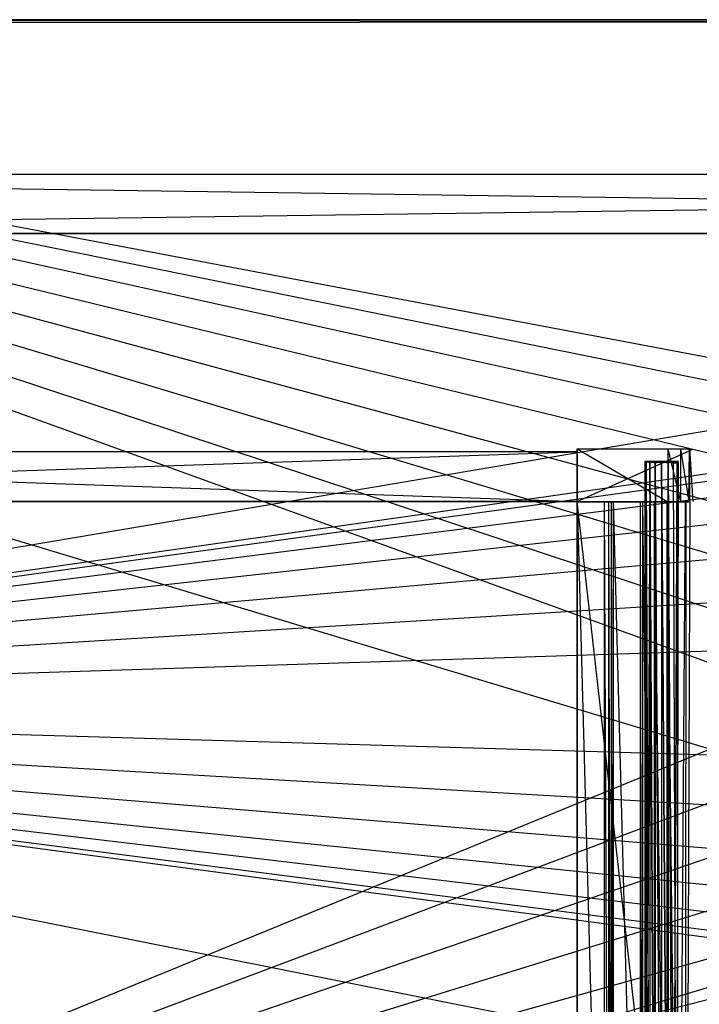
# Model space of a CAD drawing. Extents: x 0 to 1.4, y -0.5 to 0.
# Tile 9 of 22: x 0.35 to 0.57, y -0.32 to 0. Entities that reach past the tile are written whole.
import ezdxf

# ---------------------------------------------------------------- set-up
doc = ezdxf.new("R2010")
doc.units = 0
for name, color, linetype in [('L11_KORPUS_LEGATO_BO_X_13620__Y', 7, 'CONTINUOUS'), ('L12_KORPUS_LEGATO_RWT_X_13620__', 7, 'CONTINUOUS'), ('L19_DRAWERBOX_LEGATO_REL_7_X_13', 7, 'CONTINUOUS'), ('L21_DRAWERBOX_LEGATO_REL_5_X_36', 7, 'CONTINUOUS'), ('L23_DRAWERBOX_LEGATO_REL_3_X_46', 7, 'CONTINUOUS'), ('L24_DRAWERBOX_LEGATO_REL_2_X_46', 7, 'CONTINUOUS'), ('L26_DRAWERBOX_LEGATO_REL_0_X_37', 7, 'CONTINUOUS'), ('L28_PLATTE_LEGATO_N_B14400__0__', 7, 'CONTINUOUS')]:
    doc.layers.add(name, color=color, linetype=linetype)

msp = doc.modelspace()

# ---------------------------------------------------------------- linework, layer by layer
at = {"layer": 'L11_KORPUS_LEGATO_BO_X_13620__Y', "color": 8}
for points, invisible_edges in [([(1.381, -0.4785, 0.02), (0.019, -0.069, 0.02), (0.019, -0.4785, 0.02), (1.381, -0.4785, 0.02)], 13), ([(0.019, -0.069, 0.02), (1.381, -0.4785, 0.02), (1.381, -0.069, 0.02), (0.019, -0.069, 0.02)], 14), ([(1.381, -0.069, 0.001), (0.019, -0.4785, 0.001), (0.019, -0.069, 0.001), (1.381, -0.069, 0.001)], 13), ([(0.019, -0.4785, 0.001), (1.381, -0.069, 0.001), (1.381, -0.4785, 0.001), (0.019, -0.4785, 0.001)], 14), ([(0.019, -0.069, 0.02), (1.381, -0.069, 0.001), (0.019, -0.069, 0.001), (0.019, -0.069, 0.02)], 13), ([(1.381, -0.069, 0.001), (0.019, -0.069, 0.02), (1.381, -0.069, 0.02), (1.381, -0.069, 0.001)], 14)]:
    msp.add_3dface(points, dxfattribs=dict(at, invisible_edges=invisible_edges))
at = {"layer": 'L12_KORPUS_LEGATO_RWT_X_13620__', "color": 8}
for points, invisible_edges in [([(0.019, -0.05, 0.1605), (1.381, -0.05, 0.0005), (0.019, -0.05, 0.0005), (0.019, -0.05, 0.1605)], 13), ([(1.381, -0.05, 0.0005), (0.019, -0.05, 0.1605), (1.381, -0.05, 0.1605), (1.381, -0.05, 0.0005)], 14), ([(1.381, -0.05, 0.0005), (0.019, -0.069, 0.0005), (0.019, -0.05, 0.0005), (1.381, -0.05, 0.0005)], 13), ([(0.019, -0.069, 0.0005), (1.381, -0.05, 0.0005), (1.381, -0.069, 0.0005), (0.019, -0.069, 0.0005)], 14), ([(1.381, -0.069, 0.1605), (0.019, -0.05, 0.1605), (0.019, -0.069, 0.1605), (1.381, -0.069, 0.1605)], 13), ([(0.019, -0.05, 0.1605), (1.381, -0.069, 0.1605), (1.381, -0.05, 0.1605), (0.019, -0.05, 0.1605)], 14), ([(1.381, -0.069, 0.0005), (0.019, -0.069, 0.1605), (0.019, -0.069, 0.0005), (1.381, -0.069, 0.0005)], 13), ([(0.019, -0.069, 0.1605), (1.381, -0.069, 0.0005), (1.381, -0.069, 0.1605), (0.019, -0.069, 0.1605)], 14)]:
    msp.add_3dface(points, dxfattribs=dict(at, invisible_edges=invisible_edges))
at = {"layer": 'L19_DRAWERBOX_LEGATO_REL_7_X_13', "color": 8}
for points, invisible_edges in [([(0.551331, -0.143025, 0.1666), (0.551743, -0.142651, 0.164526), (0.551743, -0.143025, 0.164526), (0.551331, -0.143025, 0.1666)], 13), ([(0.551743, -0.142651, 0.164526), (0.551331, -0.143025, 0.1666), (0.551331, -0.142651, 0.1666), (0.551743, -0.142651, 0.164526)], 14), ([(0.551743, -0.143025, 0.168674), (0.551331, -0.142651, 0.1666), (0.551331, -0.143025, 0.1666), (0.551743, -0.143025, 0.168674)], 13), ([(0.551331, -0.142651, 0.1666), (0.551743, -0.143025, 0.168674), (0.551743, -0.142651, 0.168674), (0.551331, -0.142651, 0.1666)], 14), ([(0.551743, -0.142651, 0.168674), (0.552513, -0.142651, 0.1666), (0.551331, -0.142651, 0.1666), (0.551743, -0.142651, 0.168674)], 13), ([(0.551331, -0.142651, 0.1666), (0.552835, -0.142651, 0.164979), (0.551743, -0.142651, 0.164526), (0.551331, -0.142651, 0.1666)], 13), ([(0.552835, -0.142651, 0.164979), (0.551331, -0.142651, 0.1666), (0.552513, -0.142651, 0.1666), (0.552835, -0.142651, 0.164979)], 14), ([(0.551743, -0.143025, 0.164526), (0.552918, -0.142651, 0.162768), (0.552918, -0.143025, 0.162768), (0.551743, -0.143025, 0.164526)], 13), ([(0.552918, -0.142651, 0.162768), (0.551743, -0.143025, 0.164526), (0.551743, -0.142651, 0.164526), (0.552918, -0.142651, 0.162768)], 14), ([(0.552918, -0.143025, 0.170432), (0.551743, -0.142651, 0.168674), (0.551743, -0.143025, 0.168674), (0.552918, -0.143025, 0.170432)], 13), ([(0.551743, -0.142651, 0.168674), (0.552918, -0.143025, 0.170432), (0.552918, -0.142651, 0.170432), (0.551743, -0.142651, 0.168674)], 14), ([(0.551743, -0.142651, 0.168674), (0.553754, -0.142651, 0.169596), (0.552835, -0.142651, 0.168221), (0.551743, -0.142651, 0.168674)], 13), ([(0.553754, -0.142651, 0.169596), (0.551743, -0.142651, 0.168674), (0.552918, -0.142651, 0.170432), (0.553754, -0.142651, 0.169596)], 14), ([(0.552513, -0.142651, 0.1666), (0.551743, -0.142651, 0.168674), (0.552835, -0.142651, 0.168221), (0.552513, -0.142651, 0.1666)], 14), ([(0.551743, -0.142651, 0.164526), (0.553754, -0.142651, 0.163604), (0.552918, -0.142651, 0.162768), (0.551743, -0.142651, 0.164526)], 13), ([(0.553754, -0.142651, 0.163604), (0.551743, -0.142651, 0.164526), (0.552835, -0.142651, 0.164979), (0.553754, -0.142651, 0.163604)], 14), ([(0.560664, -0.142651, 0.164979), (0.552835, -0.142651, 0.164979), (0.552513, -0.142651, 0.1666), (0.560664, -0.142651, 0.164979)], 10), ([(0.560664, -0.142651, 0.164979), (0.552513, -0.142651, 0.1666), (0.560987, -0.142651, 0.1666), (0.560664, -0.142651, 0.164979)], 13), ([(0.560987, -0.142651, 0.1666), (0.552513, -0.142651, 0.1666), (0.560664, -0.142651, 0.168221), (0.560987, -0.142651, 0.1666)], 10), ([(0.560664, -0.142651, 0.168221), (0.552513, -0.142651, 0.1666), (0.552835, -0.142651, 0.168221), (0.560664, -0.142651, 0.168221)], 13), ([(0.560664, -0.142651, 0.164979), (0.553754, -0.142651, 0.163604), (0.552835, -0.142651, 0.164979), (0.560664, -0.142651, 0.164979)], 13), ([(0.560664, -0.142651, 0.168221), (0.552835, -0.142651, 0.168221), (0.559746, -0.142651, 0.169596), (0.560664, -0.142651, 0.168221)], 14), ([(0.559746, -0.142651, 0.169596), (0.552835, -0.142651, 0.168221), (0.553754, -0.142651, 0.169596), (0.559746, -0.142651, 0.169596)], 15), ([(0.554676, -0.142651, 0.161593), (0.552918, -0.143025, 0.162768), (0.552918, -0.142651, 0.162768), (0.554676, -0.142651, 0.161593)], 13), ([(0.552918, -0.143025, 0.162768), (0.554676, -0.142651, 0.161593), (0.554676, -0.143025, 0.161593), (0.552918, -0.143025, 0.162768)], 14), ([(0.552918, -0.142651, 0.170432), (0.555128, -0.142651, 0.170514), (0.553754, -0.142651, 0.169596), (0.552918, -0.142651, 0.170432)], 13), ([(0.555128, -0.142651, 0.170514), (0.552918, -0.142651, 0.170432), (0.554676, -0.142651, 0.171607), (0.555128, -0.142651, 0.170514)], 14), ([(0.552918, -0.142651, 0.162768), (0.555128, -0.142651, 0.162686), (0.554676, -0.142651, 0.161593), (0.552918, -0.142651, 0.162768)], 13), ([(0.555128, -0.142651, 0.162686), (0.552918, -0.142651, 0.162768), (0.553754, -0.142651, 0.163604), (0.555128, -0.142651, 0.162686)], 14), ([(0.554676, -0.143025, 0.171607), (0.552918, -0.142651, 0.170432), (0.552918, -0.143025, 0.170432), (0.554676, -0.143025, 0.171607)], 13), ([(0.552918, -0.142651, 0.170432), (0.554676, -0.143025, 0.171607), (0.554676, -0.142651, 0.171607), (0.552918, -0.142651, 0.170432)], 14), ([(0.559746, -0.142651, 0.163604), (0.555128, -0.142651, 0.162686), (0.553754, -0.142651, 0.163604), (0.559746, -0.142651, 0.163604)], 13), ([(0.559746, -0.142651, 0.163604), (0.553754, -0.142651, 0.163604), (0.560664, -0.142651, 0.164979), (0.559746, -0.142651, 0.163604)], 10), ([(0.559746, -0.142651, 0.169596), (0.553754, -0.142651, 0.169596), (0.558371, -0.142651, 0.170514), (0.559746, -0.142651, 0.169596)], 15), ([(0.558371, -0.142651, 0.170514), (0.553754, -0.142651, 0.169596), (0.555128, -0.142651, 0.170514), (0.558371, -0.142651, 0.170514)], 15), ([(0.55675, -0.142651, 0.161181), (0.554676, -0.143025, 0.161593), (0.554676, -0.142651, 0.161593), (0.55675, -0.142651, 0.161181)], 13), ([(0.554676, -0.143025, 0.161593), (0.55675, -0.142651, 0.161181), (0.55675, -0.143025, 0.161181), (0.554676, -0.143025, 0.161593)], 14), ([(0.55675, -0.143025, 0.172019), (0.554676, -0.142651, 0.171607), (0.554676, -0.143025, 0.171607), (0.55675, -0.143025, 0.172019)], 13), ([(0.554676, -0.142651, 0.171607), (0.55675, -0.143025, 0.172019), (0.55675, -0.142651, 0.172019), (0.554676, -0.142651, 0.171607)], 14), ([(0.554676, -0.142651, 0.171607), (0.55675, -0.142651, 0.170837), (0.555128, -0.142651, 0.170514), (0.554676, -0.142651, 0.171607)], 13), ([(0.55675, -0.142651, 0.170837), (0.554676, -0.142651, 0.171607), (0.55675, -0.142651, 0.172019), (0.55675, -0.142651, 0.170837)], 14), ([(0.554676, -0.142651, 0.161593), (0.55675, -0.142651, 0.162363), (0.55675, -0.142651, 0.161181), (0.554676, -0.142651, 0.161593)], 13), ([(0.55675, -0.142651, 0.162363), (0.554676, -0.142651, 0.161593), (0.555128, -0.142651, 0.162686), (0.55675, -0.142651, 0.162363)], 14), ([(0.555128, -0.142651, 0.162686), (0.558371, -0.142651, 0.162686), (0.55675, -0.142651, 0.162363), (0.555128, -0.142651, 0.162686)], 13), ([(0.558371, -0.142651, 0.162686), (0.555128, -0.142651, 0.162686), (0.559746, -0.142651, 0.163604), (0.558371, -0.142651, 0.162686)], 10), ([(0.558371, -0.142651, 0.170514), (0.555128, -0.142651, 0.170514), (0.55675, -0.142651, 0.170837), (0.558371, -0.142651, 0.170514)], 15), ([(0.558824, -0.143025, 0.171607), (0.55675, -0.142651, 0.172019), (0.55675, -0.143025, 0.172019), (0.558824, -0.143025, 0.171607)], 13), ([(0.55675, -0.142651, 0.172019), (0.558824, -0.143025, 0.171607), (0.558824, -0.142651, 0.171607), (0.55675, -0.142651, 0.172019)], 14), ([(0.558824, -0.142651, 0.161593), (0.55675, -0.143025, 0.161181), (0.55675, -0.142651, 0.161181), (0.558824, -0.142651, 0.161593)], 13), ([(0.55675, -0.143025, 0.161181), (0.558824, -0.142651, 0.161593), (0.558824, -0.143025, 0.161593), (0.55675, -0.143025, 0.161181)], 14), ([(0.55675, -0.142651, 0.162363), (0.558824, -0.142651, 0.161593), (0.55675, -0.142651, 0.161181), (0.55675, -0.142651, 0.162363)], 13), ([(0.558824, -0.142651, 0.161593), (0.55675, -0.142651, 0.162363), (0.558371, -0.142651, 0.162686), (0.558824, -0.142651, 0.161593)], 14), ([(0.55675, -0.142651, 0.170837), (0.558824, -0.142651, 0.171607), (0.558371, -0.142651, 0.170514), (0.55675, -0.142651, 0.170837)], 13), ([(0.558824, -0.142651, 0.171607), (0.55675, -0.142651, 0.170837), (0.55675, -0.142651, 0.172019), (0.558824, -0.142651, 0.171607)], 14), ([(0.558371, -0.142651, 0.162686), (0.560582, -0.142651, 0.162768), (0.558824, -0.142651, 0.161593), (0.558371, -0.142651, 0.162686)], 13), ([(0.560582, -0.142651, 0.162768), (0.558371, -0.142651, 0.162686), (0.559746, -0.142651, 0.163604), (0.560582, -0.142651, 0.162768)], 14), ([(0.558371, -0.142651, 0.170514), (0.560582, -0.142651, 0.170432), (0.559746, -0.142651, 0.169596), (0.558371, -0.142651, 0.170514)], 13), ([(0.560582, -0.142651, 0.170432), (0.558371, -0.142651, 0.170514), (0.558824, -0.142651, 0.171607), (0.560582, -0.142651, 0.170432)], 14), ([(0.560582, -0.143025, 0.170432), (0.558824, -0.142651, 0.171607), (0.558824, -0.143025, 0.171607), (0.560582, -0.143025, 0.170432)], 13), ([(0.558824, -0.142651, 0.171607), (0.560582, -0.143025, 0.170432), (0.560582, -0.142651, 0.170432), (0.558824, -0.142651, 0.171607)], 14), ([(0.560582, -0.142651, 0.162768), (0.558824, -0.143025, 0.161593), (0.558824, -0.142651, 0.161593), (0.560582, -0.142651, 0.162768)], 13), ([(0.558824, -0.143025, 0.161593), (0.560582, -0.142651, 0.162768), (0.560582, -0.143025, 0.162768), (0.558824, -0.143025, 0.161593)], 14), ([(0.559746, -0.142651, 0.163604), (0.561757, -0.142651, 0.164526), (0.560582, -0.142651, 0.162768), (0.559746, -0.142651, 0.163604)], 13), ([(0.561757, -0.142651, 0.164526), (0.559746, -0.142651, 0.163604), (0.560664, -0.142651, 0.164979), (0.561757, -0.142651, 0.164526)], 14), ([(0.559746, -0.142651, 0.169596), (0.561757, -0.142651, 0.168674), (0.560664, -0.142651, 0.168221), (0.559746, -0.142651, 0.169596)], 13), ([(0.561757, -0.142651, 0.168674), (0.559746, -0.142651, 0.169596), (0.560582, -0.142651, 0.170432), (0.561757, -0.142651, 0.168674)], 14), ([(0.561757, -0.142651, 0.168674), (0.560582, -0.143025, 0.170432), (0.561757, -0.143025, 0.168674), (0.561757, -0.142651, 0.168674)], 13), ([(0.560582, -0.143025, 0.170432), (0.561757, -0.142651, 0.168674), (0.560582, -0.142651, 0.170432), (0.560582, -0.143025, 0.170432)], 14), ([(0.560582, -0.142651, 0.162768), (0.561757, -0.143025, 0.164526), (0.560582, -0.143025, 0.162768), (0.560582, -0.142651, 0.162768)], 13), ([(0.561757, -0.143025, 0.164526), (0.560582, -0.142651, 0.162768), (0.561757, -0.142651, 0.164526), (0.561757, -0.143025, 0.164526)], 14), ([(0.560664, -0.142651, 0.164979), (0.562169, -0.142651, 0.1666), (0.561757, -0.142651, 0.164526), (0.560664, -0.142651, 0.164979)], 13), ([(0.562169, -0.142651, 0.1666), (0.560664, -0.142651, 0.164979), (0.560987, -0.142651, 0.1666), (0.562169, -0.142651, 0.1666)], 14), ([(0.561757, -0.142651, 0.168674), (0.560987, -0.142651, 0.1666), (0.560664, -0.142651, 0.168221), (0.561757, -0.142651, 0.168674)], 14), ([(0.560987, -0.142651, 0.1666), (0.561757, -0.142651, 0.168674), (0.562169, -0.142651, 0.1666), (0.560987, -0.142651, 0.1666)], 13), ([(0.562169, -0.142651, 0.1666), (0.561757, -0.143025, 0.168674), (0.562169, -0.143025, 0.1666), (0.562169, -0.142651, 0.1666)], 13), ([(0.561757, -0.143025, 0.168674), (0.562169, -0.142651, 0.1666), (0.561757, -0.142651, 0.168674), (0.561757, -0.143025, 0.168674)], 14), ([(0.561757, -0.142651, 0.164526), (0.562169, -0.143025, 0.1666), (0.561757, -0.143025, 0.164526), (0.561757, -0.142651, 0.164526)], 13), ([(0.562169, -0.143025, 0.1666), (0.561757, -0.142651, 0.164526), (0.562169, -0.142651, 0.1666), (0.562169, -0.143025, 0.1666)], 14), ([(0.551331, -0.452987, 0.1666), (0.551743, -0.143025, 0.164526), (0.551743, -0.452987, 0.164526), (0.551331, -0.452987, 0.1666)], 13), ([(0.551743, -0.143025, 0.164526), (0.551331, -0.452987, 0.1666), (0.551331, -0.143025, 0.1666), (0.551743, -0.143025, 0.164526)], 14), ([(0.551743, -0.452987, 0.168674), (0.551331, -0.143025, 0.1666), (0.551331, -0.452987, 0.1666), (0.551743, -0.452987, 0.168674)], 13), ([(0.551331, -0.143025, 0.1666), (0.551743, -0.452987, 0.168674), (0.551743, -0.143025, 0.168674), (0.551331, -0.143025, 0.1666)], 14), ([(0.551743, -0.452987, 0.164526), (0.552918, -0.143025, 0.162768), (0.552918, -0.452987, 0.162768), (0.551743, -0.452987, 0.164526)], 13), ([(0.552918, -0.143025, 0.162768), (0.551743, -0.452987, 0.164526), (0.551743, -0.143025, 0.164526), (0.552918, -0.143025, 0.162768)], 14), ([(0.552918, -0.452987, 0.170432), (0.551743, -0.143025, 0.168674), (0.551743, -0.452987, 0.168674), (0.552918, -0.452987, 0.170432)], 13), ([(0.551743, -0.143025, 0.168674), (0.552918, -0.452987, 0.170432), (0.552918, -0.143025, 0.170432), (0.551743, -0.143025, 0.168674)], 14), ([(0.552918, -0.143025, 0.162768), (0.554676, -0.452987, 0.161593), (0.552918, -0.452987, 0.162768), (0.552918, -0.143025, 0.162768)], 13), ([(0.554676, -0.452987, 0.161593), (0.552918, -0.143025, 0.162768), (0.554676, -0.143025, 0.161593), (0.554676, -0.452987, 0.161593)], 14), ([(0.554676, -0.452987, 0.171607), (0.552918, -0.143025, 0.170432), (0.552918, -0.452987, 0.170432), (0.554676, -0.452987, 0.171607)], 13), ([(0.552918, -0.143025, 0.170432), (0.554676, -0.452987, 0.171607), (0.554676, -0.143025, 0.171607), (0.552918, -0.143025, 0.170432)], 14), ([(0.554676, -0.143025, 0.161593), (0.55675, -0.452987, 0.161181), (0.554676, -0.452987, 0.161593), (0.554676, -0.143025, 0.161593)], 13), ([(0.55675, -0.452987, 0.161181), (0.554676, -0.143025, 0.161593), (0.55675, -0.143025, 0.161181), (0.55675, -0.452987, 0.161181)], 14), ([(0.55675, -0.452987, 0.172019), (0.554676, -0.143025, 0.171607), (0.554676, -0.452987, 0.171607), (0.55675, -0.452987, 0.172019)], 13), ([(0.554676, -0.143025, 0.171607), (0.55675, -0.452987, 0.172019), (0.55675, -0.143025, 0.172019), (0.554676, -0.143025, 0.171607)], 14), ([(0.558824, -0.452987, 0.171607), (0.55675, -0.143025, 0.172019), (0.55675, -0.452987, 0.172019), (0.558824, -0.452987, 0.171607)], 13), ([(0.55675, -0.143025, 0.172019), (0.558824, -0.452987, 0.171607), (0.558824, -0.143025, 0.171607), (0.55675, -0.143025, 0.172019)], 14), ([(0.55675, -0.143025, 0.161181), (0.558824, -0.452987, 0.161593), (0.55675, -0.452987, 0.161181), (0.55675, -0.143025, 0.161181)], 13), ([(0.558824, -0.452987, 0.161593), (0.55675, -0.143025, 0.161181), (0.558824, -0.143025, 0.161593), (0.558824, -0.452987, 0.161593)], 14), ([(0.560582, -0.452987, 0.170432), (0.558824, -0.143025, 0.171607), (0.558824, -0.452987, 0.171607), (0.560582, -0.452987, 0.170432)], 13), ([(0.558824, -0.143025, 0.171607), (0.560582, -0.452987, 0.170432), (0.560582, -0.143025, 0.170432), (0.558824, -0.143025, 0.171607)], 14), ([(0.558824, -0.143025, 0.161593), (0.560582, -0.452987, 0.162768), (0.558824, -0.452987, 0.161593), (0.558824, -0.143025, 0.161593)], 13), ([(0.560582, -0.452987, 0.162768), (0.558824, -0.143025, 0.161593), (0.560582, -0.143025, 0.162768), (0.560582, -0.452987, 0.162768)], 14), ([(0.561757, -0.143025, 0.168674), (0.560582, -0.452987, 0.170432), (0.561757, -0.452987, 0.168674), (0.561757, -0.143025, 0.168674)], 13), ([(0.560582, -0.452987, 0.170432), (0.561757, -0.143025, 0.168674), (0.560582, -0.143025, 0.170432), (0.560582, -0.452987, 0.170432)], 14), ([(0.560582, -0.143025, 0.162768), (0.561757, -0.452987, 0.164526), (0.560582, -0.452987, 0.162768), (0.560582, -0.143025, 0.162768)], 13), ([(0.561757, -0.452987, 0.164526), (0.560582, -0.143025, 0.162768), (0.561757, -0.143025, 0.164526), (0.561757, -0.452987, 0.164526)], 14), ([(0.562169, -0.143025, 0.1666), (0.561757, -0.452987, 0.168674), (0.562169, -0.452987, 0.1666), (0.562169, -0.143025, 0.1666)], 13), ([(0.561757, -0.452987, 0.168674), (0.562169, -0.143025, 0.1666), (0.561757, -0.143025, 0.168674), (0.561757, -0.452987, 0.168674)], 14), ([(0.561757, -0.143025, 0.164526), (0.562169, -0.452987, 0.1666), (0.561757, -0.452987, 0.164526), (0.561757, -0.143025, 0.164526)], 13), ([(0.562169, -0.452987, 0.1666), (0.561757, -0.143025, 0.164526), (0.562169, -0.143025, 0.1666), (0.562169, -0.452987, 0.1666)], 14)]:
    msp.add_3dface(points, dxfattribs=dict(at, invisible_edges=invisible_edges))
at = {"layer": 'L21_DRAWERBOX_LEGATO_REL_5_X_36', "color": 8}
for points, invisible_edges in [([(0.529515, -0.4795, 0.048743), (0.529515, -0.1555, 0.032), (0.529515, -0.4795, 0.032), (0.529515, -0.4795, 0.048743)], 13), ([(0.529515, -0.1555, 0.032), (0.529515, -0.4795, 0.048743), (0.529515, -0.1555, 0.048743), (0.529515, -0.1555, 0.032)], 14), ([(0.529515, -0.1555, 0.032), (0.566, -0.4795, 0.032), (0.529515, -0.4795, 0.032), (0.529515, -0.1555, 0.032)], 13), ([(0.566, -0.4795, 0.032), (0.529515, -0.1555, 0.032), (0.566, -0.1555, 0.032), (0.566, -0.4795, 0.032)], 14), ([(0.538259, -0.4795, 0.055052), (0.529515, -0.1555, 0.048743), (0.529515, -0.4795, 0.048743), (0.538259, -0.4795, 0.055052)], 13), ([(0.529515, -0.1555, 0.048743), (0.538259, -0.4795, 0.055052), (0.538259, -0.1555, 0.055052), (0.529515, -0.1555, 0.048743)], 14), ([(0.539568, -0.4795, 0.056719), (0.538259, -0.1555, 0.055052), (0.538259, -0.4795, 0.055052), (0.539568, -0.4795, 0.056719)], 13), ([(0.538259, -0.1555, 0.055052), (0.539568, -0.4795, 0.056719), (0.539568, -0.1555, 0.056719), (0.538259, -0.1555, 0.055052)], 14), ([(0.54053, -0.4795, 0.058607), (0.539568, -0.1555, 0.056719), (0.539568, -0.4795, 0.056719), (0.54053, -0.4795, 0.058607)], 13), ([(0.539568, -0.1555, 0.056719), (0.54053, -0.4795, 0.058607), (0.54053, -0.1555, 0.058607), (0.539568, -0.1555, 0.056719)], 14), ([(0.541111, -0.4795, 0.060646), (0.54053, -0.1555, 0.058607), (0.54053, -0.4795, 0.058607), (0.541111, -0.4795, 0.060646)], 13), ([(0.54053, -0.1555, 0.058607), (0.541111, -0.4795, 0.060646), (0.541111, -0.1555, 0.060646), (0.54053, -0.1555, 0.058607)], 14), ([(0.54982, -0.4795, 0.113598), (0.541111, -0.1555, 0.060646), (0.541111, -0.4795, 0.060646), (0.54982, -0.4795, 0.113598)], 13), ([(0.541111, -0.1555, 0.060646), (0.54982, -0.4795, 0.113598), (0.54982, -0.1555, 0.113598), (0.541111, -0.1555, 0.060646)], 14), ([(0.550572, -0.4795, 0.114666), (0.54982, -0.1555, 0.113598), (0.54982, -0.4795, 0.113598), (0.550572, -0.4795, 0.114666)], 13), ([(0.54982, -0.1555, 0.113598), (0.550572, -0.4795, 0.114666), (0.550572, -0.1555, 0.114666), (0.54982, -0.1555, 0.113598)], 14), ([(0.554411, -0.4795, 0.115998), (0.550572, -0.1555, 0.114666), (0.550572, -0.4795, 0.114666), (0.554411, -0.4795, 0.115998)], 13), ([(0.550572, -0.1555, 0.114666), (0.554411, -0.4795, 0.115998), (0.554411, -0.1555, 0.115998), (0.550572, -0.1555, 0.114666)], 14), ([(0.558474, -0.4795, 0.115948), (0.554411, -0.1555, 0.115998), (0.554411, -0.4795, 0.115998), (0.558474, -0.4795, 0.115948)], 13), ([(0.554411, -0.1555, 0.115998), (0.558474, -0.4795, 0.115948), (0.558474, -0.1555, 0.115948), (0.554411, -0.1555, 0.115998)], 14), ([(0.56212, -0.4795, 0.114232), (0.558474, -0.1555, 0.115948), (0.558474, -0.4795, 0.115948), (0.56212, -0.4795, 0.114232)], 13), ([(0.558474, -0.1555, 0.115948), (0.56212, -0.4795, 0.114232), (0.56212, -0.1555, 0.114232), (0.558474, -0.1555, 0.115948)], 14), ([(0.564467, -0.1555, 0.110955), (0.56212, -0.4795, 0.114232), (0.564467, -0.4795, 0.110955), (0.564467, -0.1555, 0.110955)], 13), ([(0.56212, -0.4795, 0.114232), (0.564467, -0.1555, 0.110955), (0.56212, -0.1555, 0.114232), (0.56212, -0.4795, 0.114232)], 14), ([(0.564714, -0.1555, 0.10758), (0.564467, -0.4795, 0.110955), (0.564714, -0.4795, 0.10758), (0.564714, -0.1555, 0.10758)], 13), ([(0.564467, -0.4795, 0.110955), (0.564714, -0.1555, 0.10758), (0.564467, -0.1555, 0.110955), (0.564467, -0.4795, 0.110955)], 14), ([(0.566, -0.1555, 0.032), (0.564714, -0.4795, 0.10758), (0.566, -0.4795, 0.032), (0.566, -0.1555, 0.032)], 13), ([(0.564714, -0.4795, 0.10758), (0.566, -0.1555, 0.032), (0.564714, -0.1555, 0.10758), (0.564714, -0.4795, 0.10758)], 14)]:
    msp.add_3dface(points, dxfattribs=dict(at, invisible_edges=invisible_edges))
at = {"layer": 'L23_DRAWERBOX_LEGATO_REL_3_X_46', "color": 8}
for points, invisible_edges in [([(0.060485, -0.1555, 0.048), (0.529515, -0.1555, 0.032), (0.060485, -0.1555, 0.032), (0.060485, -0.1555, 0.048)], 13), ([(0.529515, -0.1555, 0.032), (0.060485, -0.1555, 0.048), (0.529515, -0.1555, 0.048), (0.529515, -0.1555, 0.032)], 14), ([(0.529515, -0.4795, 0.048), (0.060485, -0.1555, 0.048), (0.060485, -0.4795, 0.048), (0.529515, -0.4795, 0.048)], 13), ([(0.060485, -0.1555, 0.048), (0.529515, -0.4795, 0.048), (0.529515, -0.1555, 0.048), (0.060485, -0.1555, 0.048)], 14), ([(0.060485, -0.1555, 0.032), (0.529515, -0.4795, 0.032), (0.060485, -0.4795, 0.032), (0.060485, -0.1555, 0.032)], 13), ([(0.529515, -0.4795, 0.032), (0.060485, -0.1555, 0.032), (0.529515, -0.1555, 0.032), (0.529515, -0.4795, 0.032)], 14), ([(0.529515, -0.1555, 0.032), (0.529515, -0.4795, 0.048), (0.529515, -0.4795, 0.032), (0.529515, -0.1555, 0.032)], 13), ([(0.529515, -0.4795, 0.048), (0.529515, -0.1555, 0.032), (0.529515, -0.1555, 0.048), (0.529515, -0.4795, 0.048)], 14)]:
    msp.add_3dface(points, dxfattribs=dict(at, invisible_edges=invisible_edges))
at = {"layer": 'L24_DRAWERBOX_LEGATO_REL_2_X_46', "color": 8}
for points, invisible_edges in [([(0.529515, -0.1555, 0.167), (0.060485, -0.1395, 0.167), (0.060485, -0.1555, 0.167), (0.529515, -0.1555, 0.167)], 13), ([(0.060485, -0.1395, 0.167), (0.529515, -0.1555, 0.167), (0.529515, -0.1395, 0.167), (0.060485, -0.1395, 0.167)], 14), ([(0.060485, -0.1395, 0.032), (0.529515, -0.1395, 0.167), (0.529515, -0.1395, 0.032), (0.060485, -0.1395, 0.032)], 13), ([(0.529515, -0.1395, 0.167), (0.060485, -0.1395, 0.032), (0.060485, -0.1395, 0.167), (0.529515, -0.1395, 0.167)], 14), ([(0.529515, -0.1395, 0.032), (0.060485, -0.1555, 0.032), (0.060485, -0.1395, 0.032), (0.529515, -0.1395, 0.032)], 13), ([(0.060485, -0.1555, 0.032), (0.529515, -0.1395, 0.032), (0.529515, -0.1555, 0.032), (0.060485, -0.1555, 0.032)], 14), ([(0.529515, -0.1395, 0.032), (0.529515, -0.1555, 0.167), (0.529515, -0.1555, 0.032), (0.529515, -0.1395, 0.032)], 13), ([(0.529515, -0.1555, 0.167), (0.529515, -0.1395, 0.032), (0.529515, -0.1395, 0.167), (0.529515, -0.1555, 0.167)], 14), ([(0.529515, -0.1555, 0.167), (0.060485, -0.1555, 0.032), (0.529515, -0.1555, 0.032), (0.529515, -0.1555, 0.167)], 13), ([(0.060485, -0.1555, 0.032), (0.529515, -0.1555, 0.167), (0.060485, -0.1555, 0.167), (0.060485, -0.1555, 0.032)], 14)]:
    msp.add_3dface(points, dxfattribs=dict(at, invisible_edges=invisible_edges))
at = {"layer": 'L26_DRAWERBOX_LEGATO_REL_0_X_37', "color": 8}
for points, invisible_edges in [([(0.529515, -0.138513, 0.1674), (0.562833, -0.138536, 0.165411), (0.565763, -0.138468, 0.157951), (0.529515, -0.138513, 0.1674)], 14), ([(0.529515, -0.138513, 0.1674), (0.565763, -0.138468, 0.157951), (0.566858, -0.138651, 0.032007), (0.529515, -0.138513, 0.1674)], 14), ([(0.529515, -0.138513, 0.1674), (0.558721, -0.138525, 0.167347), (0.562833, -0.138536, 0.165411), (0.529515, -0.138513, 0.1674)], 14), ([(0.529515, -0.138513, 0.1674), (0.566858, -0.138651, 0.032007), (0.529515, -0.13865, 0.032), (0.529515, -0.138513, 0.1674)], 14), ([(0.529515, -0.138513, 0.1674), (0.529515, -0.1555, 0.032), (0.529515, -0.155637, 0.1674), (0.529515, -0.138513, 0.1674)], 13), ([(0.529515, -0.1555, 0.032), (0.529515, -0.138513, 0.1674), (0.529515, -0.13865, 0.032), (0.529515, -0.1555, 0.032)], 14), ([(0.558721, -0.155625, 0.167347), (0.529515, -0.138513, 0.1674), (0.529515, -0.155637, 0.1674), (0.558721, -0.155625, 0.167347)], 13), ([(0.529515, -0.138513, 0.1674), (0.558721, -0.155625, 0.167347), (0.558721, -0.138525, 0.167347), (0.529515, -0.138513, 0.1674)], 14), ([(0.566858, -0.138651, 0.032007), (0.529515, -0.1555, 0.032), (0.529515, -0.13865, 0.032), (0.566858, -0.138651, 0.032007)], 13), ([(0.529515, -0.1555, 0.032), (0.566858, -0.138651, 0.032007), (0.566858, -0.155499, 0.032007), (0.529515, -0.1555, 0.032)], 14), ([(0.562833, -0.155614, 0.165411), (0.558721, -0.138525, 0.167347), (0.558721, -0.155625, 0.167347), (0.562833, -0.155614, 0.165411)], 13), ([(0.558721, -0.138525, 0.167347), (0.562833, -0.155614, 0.165411), (0.562833, -0.138536, 0.165411), (0.558721, -0.138525, 0.167347)], 14), ([(0.562833, -0.138536, 0.165411), (0.565518, -0.138542, 0.16166), (0.565763, -0.138468, 0.157951), (0.562833, -0.138536, 0.165411)], 14), ([(0.565518, -0.155608, 0.16166), (0.562833, -0.138536, 0.165411), (0.562833, -0.155614, 0.165411), (0.565518, -0.155608, 0.16166)], 13), ([(0.562833, -0.138536, 0.165411), (0.565518, -0.155608, 0.16166), (0.565518, -0.138542, 0.16166), (0.562833, -0.138536, 0.165411)], 14), ([(0.565763, -0.138468, 0.157951), (0.565518, -0.155608, 0.16166), (0.565763, -0.155682, 0.157951), (0.565763, -0.138468, 0.157951)], 13), ([(0.565518, -0.155608, 0.16166), (0.565763, -0.138468, 0.157951), (0.565518, -0.138542, 0.16166), (0.565518, -0.155608, 0.16166)], 14), ([(0.566858, -0.155499, 0.032007), (0.565763, -0.138468, 0.157951), (0.565763, -0.155682, 0.157951), (0.566858, -0.155499, 0.032007)], 13), ([(0.565763, -0.138468, 0.157951), (0.566858, -0.155499, 0.032007), (0.566858, -0.138651, 0.032007), (0.565763, -0.138468, 0.157951)], 14), ([(0.565763, -0.155682, 0.157951), (0.529515, -0.1555, 0.032), (0.566858, -0.155499, 0.032007), (0.565763, -0.155682, 0.157951)], 14), ([(0.529515, -0.155637, 0.1674), (0.529515, -0.1555, 0.032), (0.565763, -0.155682, 0.157951), (0.529515, -0.155637, 0.1674)], 14), ([(0.529515, -0.155637, 0.1674), (0.565763, -0.155682, 0.157951), (0.562833, -0.155614, 0.165411), (0.529515, -0.155637, 0.1674)], 14), ([(0.529515, -0.155637, 0.1674), (0.562833, -0.155614, 0.165411), (0.558721, -0.155625, 0.167347), (0.529515, -0.155637, 0.1674)], 14), ([(0.562833, -0.155614, 0.165411), (0.565763, -0.155682, 0.157951), (0.565518, -0.155608, 0.16166), (0.562833, -0.155614, 0.165411)], 14)]:
    msp.add_3dface(points, dxfattribs=dict(at, invisible_edges=invisible_edges))
at = {"layer": 'L28_PLATTE_LEGATO_N_B14400__0__', "color": 8}
for points, invisible_edges in [([(0.00192, 0, 0.378361), (1.398322, 0, 0.374378), (0.00192, 0, 0.374378), (0.00192, 0, 0.378361)], 13), ([(1.398322, 0, 0.374378), (0.00192, 0, 0.378361), (1.398322, 0, 0.378361), (1.398322, 0, 0.374378)], 14), ([(0.00192, 0, 0.38), (1.398322, 0, 0.378361), (0.00192, 0, 0.378361), (0.00192, 0, 0.38)], 13), ([(1.398322, 0, 0.378361), (0.00192, 0, 0.38), (1.398322, 0, 0.38), (1.398322, 0, 0.378361)], 14), ([(0.00192, 0, 0.3732), (1.397308, 0, 0.372564), (0.002933, 0, 0.372564), (0.00192, 0, 0.3732)], 13), ([(1.397308, 0, 0.372564), (0.00192, 0, 0.3732), (1.398322, 0, 0.3732), (1.397308, 0, 0.372564)], 14), ([(0.00192, 0, 0.374378), (1.398322, 0, 0.3732), (0.00192, 0, 0.3732), (0.00192, 0, 0.374378)], 13), ([(1.398322, 0, 0.3732), (0.00192, 0, 0.374378), (1.398322, 0, 0.374378), (1.398322, 0, 0.3732)], 14), ([(1.398322, -0.001197, 0.38), (0.00192, 0, 0.38), (0.00192, -0.001197, 0.38), (1.398322, -0.001197, 0.38)], 13), ([(0.00192, 0, 0.38), (1.398322, -0.001197, 0.38), (1.398322, 0, 0.38), (0.00192, 0, 0.38)], 14), ([(0.002933, 0, 0.372564), (1.350281, 0, 0.343069), (0.049961, 0, 0.343069), (0.002933, 0, 0.372564)], 13), ([(1.350281, 0, 0.343069), (0.002933, 0, 0.372564), (1.397308, 0, 0.372564), (1.350281, 0, 0.343069)], 14), ([(0.049961, 0, 0.343069), (1.348577, 0, 0.342), (0.051665, 0, 0.342), (0.049961, 0, 0.343069)], 13), ([(1.348577, 0, 0.342), (0.049961, 0, 0.343069), (1.350281, 0, 0.343069), (1.348577, 0, 0.342)], 14), ([(1.348577, 0, 0.342), (0.051665, -0.001197, 0.342), (0.051665, 0, 0.342), (1.348577, 0, 0.342)], 13), ([(0.051665, -0.001197, 0.342), (1.348577, 0, 0.342), (1.348577, -0.001197, 0.342), (0.051665, -0.001197, 0.342)], 14), ([(0.607929, -0.220523, 0.38), (0.00192, -0.001197, 0.38), (0.00192, -0.220523, 0.38), (0.607929, -0.220523, 0.38)], 13), ([(0.00192, -0.001197, 0.38), (0.607929, -0.220523, 0.38), (0.609703, -0.202515, 0.38), (0.00192, -0.001197, 0.38)], 10), ([(0.00192, -0.001197, 0.38), (0.609703, -0.202515, 0.38), (0.614955, -0.185199, 0.38), (0.00192, -0.001197, 0.38)], 13), ([(0.00192, -0.001197, 0.38), (0.614955, -0.185199, 0.38), (0.623485, -0.169241, 0.38), (0.00192, -0.001197, 0.38)], 10), ([(0.00192, -0.001197, 0.38), (0.623485, -0.169241, 0.38), (0.634964, -0.155254, 0.38), (0.00192, -0.001197, 0.38)], 13), ([(0.00192, -0.001197, 0.38), (0.634964, -0.155254, 0.38), (0.648952, -0.143774, 0.38), (0.00192, -0.001197, 0.38)], 10), ([(0.00192, -0.001197, 0.38), (0.648952, -0.143774, 0.38), (0.66491, -0.135245, 0.38), (0.00192, -0.001197, 0.38)], 13), ([(0.00192, -0.001197, 0.38), (0.66491, -0.135245, 0.38), (0.682226, -0.129992, 0.38), (0.00192, -0.001197, 0.38)], 10), ([(0.00192, -0.001197, 0.38), (0.682226, -0.129992, 0.38), (1.398322, -0.001197, 0.38), (0.00192, -0.001197, 0.38)], 13), ([(1.348577, -0.001197, 0.342), (0.051665, -0.220523, 0.342), (0.051665, -0.001197, 0.342), (1.348577, -0.001197, 0.342)], 13), ([(0.051665, -0.220523, 0.342), (1.348577, -0.001197, 0.342), (0.682383, -0.130785, 0.342), (0.051665, -0.220523, 0.342)], 10), ([(0.051665, -0.220523, 0.342), (0.682383, -0.130785, 0.342), (0.665219, -0.135991, 0.342), (0.051665, -0.220523, 0.342)], 13), ([(0.051665, -0.220523, 0.342), (0.665219, -0.135991, 0.342), (0.649401, -0.144447, 0.342), (0.051665, -0.220523, 0.342)], 10), ([(0.051665, -0.220523, 0.342), (0.649401, -0.144447, 0.342), (0.635536, -0.155825, 0.342), (0.051665, -0.220523, 0.342)], 13), ([(0.051665, -0.220523, 0.342), (0.635536, -0.155825, 0.342), (0.624157, -0.16969, 0.342), (0.051665, -0.220523, 0.342)], 10), ([(0.051665, -0.220523, 0.342), (0.624157, -0.16969, 0.342), (0.615702, -0.185509, 0.342), (0.051665, -0.220523, 0.342)], 13), ([(0.051665, -0.220523, 0.342), (0.615702, -0.185509, 0.342), (0.610495, -0.202673, 0.342), (0.051665, -0.220523, 0.342)], 10), ([(0.051665, -0.220523, 0.342), (0.610495, -0.202673, 0.342), (0.608737, -0.220523, 0.342), (0.051665, -0.220523, 0.342)], 13), ([(1.398322, -0.498375, 0.38), (0.00192, -0.220523, 0.38), (0.00192, -0.498375, 0.38), (1.398322, -0.498375, 0.38)], 13), ([(0.00192, -0.220523, 0.38), (1.398322, -0.498375, 0.38), (0.682226, -0.311054, 0.38), (0.00192, -0.220523, 0.38)], 10), ([(0.00192, -0.220523, 0.38), (0.682226, -0.311054, 0.38), (0.66491, -0.305801, 0.38), (0.00192, -0.220523, 0.38)], 13), ([(0.00192, -0.220523, 0.38), (0.66491, -0.305801, 0.38), (0.648952, -0.297271, 0.38), (0.00192, -0.220523, 0.38)], 10), ([(0.00192, -0.220523, 0.38), (0.648952, -0.297271, 0.38), (0.634964, -0.285792, 0.38), (0.00192, -0.220523, 0.38)], 13), ([(0.00192, -0.220523, 0.38), (0.634964, -0.285792, 0.38), (0.623485, -0.271804, 0.38), (0.00192, -0.220523, 0.38)], 10), ([(0.00192, -0.220523, 0.38), (0.623485, -0.271804, 0.38), (0.614955, -0.255846, 0.38), (0.00192, -0.220523, 0.38)], 13), ([(0.00192, -0.220523, 0.38), (0.614955, -0.255846, 0.38), (0.609703, -0.238531, 0.38), (0.00192, -0.220523, 0.38)], 10), ([(0.00192, -0.220523, 0.38), (0.609703, -0.238531, 0.38), (0.607929, -0.220523, 0.38), (0.00192, -0.220523, 0.38)], 13), ([(0.608737, -0.220523, 0.342), (0.051665, -0.448631, 0.342), (0.051665, -0.220523, 0.342), (0.608737, -0.220523, 0.342)], 13), ([(0.051665, -0.448631, 0.342), (0.608737, -0.220523, 0.342), (0.610495, -0.238373, 0.342), (0.051665, -0.448631, 0.342)], 10), ([(0.051665, -0.448631, 0.342), (0.610495, -0.238373, 0.342), (0.615702, -0.255537, 0.342), (0.051665, -0.448631, 0.342)], 13), ([(0.051665, -0.448631, 0.342), (0.615702, -0.255537, 0.342), (0.624157, -0.271355, 0.342), (0.051665, -0.448631, 0.342)], 10), ([(0.051665, -0.448631, 0.342), (0.624157, -0.271355, 0.342), (0.635536, -0.28522, 0.342), (0.051665, -0.448631, 0.342)], 13), ([(0.051665, -0.448631, 0.342), (0.635536, -0.28522, 0.342), (0.649401, -0.296599, 0.342), (0.051665, -0.448631, 0.342)], 10), ([(0.051665, -0.448631, 0.342), (0.649401, -0.296599, 0.342), (0.665219, -0.305054, 0.342), (0.051665, -0.448631, 0.342)], 13), ([(0.051665, -0.448631, 0.342), (0.665219, -0.305054, 0.342), (0.682383, -0.310261, 0.342), (0.051665, -0.448631, 0.342)], 10), ([(0.051665, -0.448631, 0.342), (0.682383, -0.310261, 0.342), (1.348577, -0.448631, 0.342), (0.051665, -0.448631, 0.342)], 13)]:
    msp.add_3dface(points, dxfattribs=dict(at, invisible_edges=invisible_edges))

doc.saveas('drawing.dxf')
